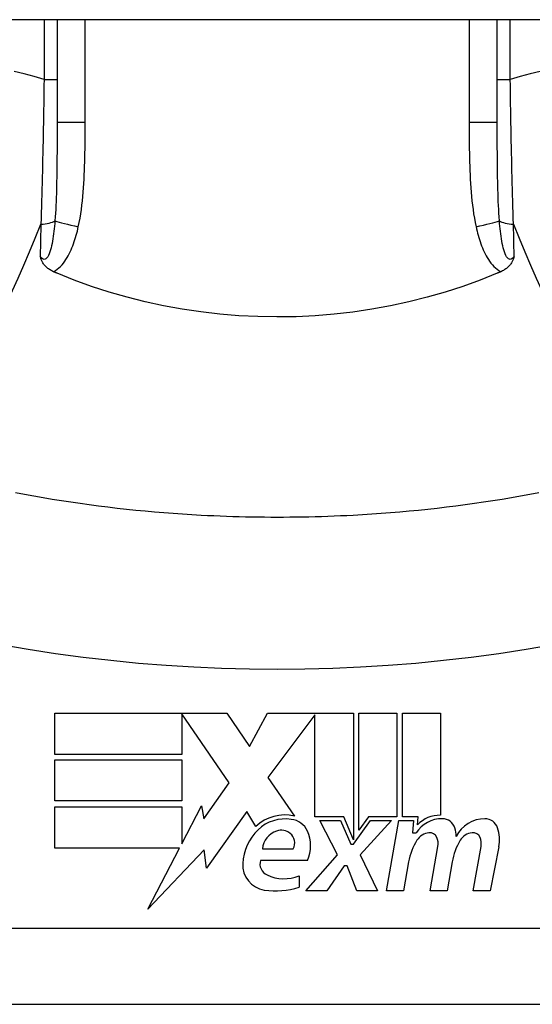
# Model space of a CAD drawing. Header units: inches. Extents: x 12 to 399, y 35 to 188.
# Tile 151 of 191: x 58.275 to 58.541, y 186.534 to 187.045. Entities that reach past the tile are written whole.
import ezdxf

# ---------------------------------------------------------------- set-up
doc = ezdxf.new("R2010")
doc.units = ezdxf.units.IN
doc.header["$MEASUREMENT"] = 0
doc.layers.add('Visible Edges(ANSI)', color=7, linetype='Continuous', lineweight=25)
doc.layers.add('Visible Tangent Edges(ANSI)', color=7, linetype='Continuous', lineweight=25)

msp = doc.modelspace()

# ---------------------------------------------------------------- linework, layer by layer
at = {"layer": 'Visible Edges(ANSI)'}
for p, q in [((95.86231792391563, 187.0446078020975), (54.25731792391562, 187.0446078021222)), ((58.29414469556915, 187.0446078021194), (58.29414469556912, 186.9912124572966)), ((58.52249115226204, 186.9912124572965), (58.52249115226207, 187.0446078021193)), ((58.29304337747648, 186.6848282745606), (58.38224337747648, 186.6848282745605)), ((58.29304337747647, 186.6634282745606), (58.29304337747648, 186.6848282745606)), ((58.35884337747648, 186.6844214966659), (58.35884337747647, 186.6634282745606)), ((58.38344337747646, 186.6486282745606), (58.35884337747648, 186.6844214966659)), ((58.38224337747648, 186.6848282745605), (58.39398642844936, 186.6674184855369)), ((58.39398642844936, 186.6674184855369), (58.40324337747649, 186.6848282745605)), ((58.40324337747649, 186.6848282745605), (58.44784337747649, 186.6848282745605)), ((58.42784337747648, 186.6839919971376), (58.40344337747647, 186.6513282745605)), ((58.42784337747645, 186.6309282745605), (58.42784337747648, 186.6839919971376)), ((58.44784337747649, 186.6848282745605), (58.44784337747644, 186.6191490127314)), ((58.45064337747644, 186.6240282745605), (58.45064337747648, 186.6848282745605)), ((58.45064337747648, 186.6848282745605), (58.47044337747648, 186.6848282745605)), ((58.47044337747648, 186.6848282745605), (58.47044337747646, 186.6309282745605)), ((58.47324337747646, 186.6309282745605), (58.47324337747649, 186.6848282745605)), ((58.47324337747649, 186.6848282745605), (58.49304337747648, 186.6848282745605)), ((58.49304337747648, 186.6848282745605), (58.49304337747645, 186.6318282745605)), ((58.35884337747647, 186.6634282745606), (58.29304337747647, 186.6634282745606)), ((58.29304337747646, 186.6392282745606), (58.29304337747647, 186.6606282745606)), ((58.29304337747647, 186.6606282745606), (58.35884337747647, 186.6606282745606)), ((58.35884337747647, 186.6606282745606), (58.35884337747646, 186.6392282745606)), ((58.40344337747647, 186.6513282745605), (58.41724337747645, 186.6314282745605)), ((58.37034654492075, 186.6299240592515), (58.38344337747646, 186.6486282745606)), ((58.35884337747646, 186.6392282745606), (58.29304337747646, 186.6392282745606)), ((58.29304337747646, 186.6362282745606), (58.35884337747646, 186.6362282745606)), ((58.29304337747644, 186.6148282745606), (58.29304337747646, 186.6362282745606)), ((58.35884337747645, 186.6170342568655), (58.36904337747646, 186.6366282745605)), ((58.35884337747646, 186.6362282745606), (58.35884337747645, 186.6170342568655)), ((58.36904337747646, 186.6366282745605), (58.37034654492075, 186.6299240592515)), ((58.39264337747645, 186.6337282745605), (58.37169901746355, 186.6043653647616)), ((58.39727000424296, 186.6260282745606), (58.39264337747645, 186.6337282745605)), ((58.44284337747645, 186.6309282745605), (58.42784337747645, 186.6309282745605)), ((58.44784337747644, 186.6191490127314), (58.44284337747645, 186.6309282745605)), ((58.45565652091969, 186.6309282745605), (58.45064337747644, 186.6240282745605)), ((58.47044337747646, 186.6309282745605), (58.45565652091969, 186.6309282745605)), ((58.48144337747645, 186.6309282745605), (58.47324337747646, 186.6309282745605)), ((58.48108467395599, 186.6268282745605), (58.48144337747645, 186.6309282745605)), ((58.43964337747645, 186.6112282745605), (58.43044337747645, 186.6290282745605)), ((58.43044337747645, 186.6290282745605), (58.44124337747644, 186.6290282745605)), ((58.44124337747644, 186.6290282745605), (58.44644337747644, 186.6167778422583)), ((58.44784337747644, 186.6167778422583), (58.45674383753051, 186.6290282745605)), ((58.46764337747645, 186.6290282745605), (58.45144337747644, 186.6113490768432)), ((58.45674383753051, 186.6290282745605), (58.46764337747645, 186.6290282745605)), ((58.46504337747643, 186.5926282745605), (58.47146167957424, 186.6290282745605)), ((58.47146167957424, 186.6290282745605), (58.47904337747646, 186.6290282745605)), ((58.47904337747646, 186.6290282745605), (58.47848345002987, 186.6226282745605)), ((58.47848345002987, 186.6226282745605), (58.48041656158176, 186.6226282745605)), ((58.44644337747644, 186.6167778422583), (58.44784337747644, 186.6167778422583)), ((58.48764337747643, 186.5926282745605), (58.49169889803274, 186.6156282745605)), ((58.51003810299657, 186.5926282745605), (58.51409362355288, 186.6156282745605)), ((58.52328012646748, 186.6154805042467), (58.51883810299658, 186.5926282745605)), ((58.35769501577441, 186.6148282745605), (58.29304337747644, 186.6148282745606)), ((58.34114098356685, 186.5830282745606), (58.35769501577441, 186.6148282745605)), ((58.37036909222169, 186.6138282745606), (58.34114098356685, 186.5830282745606)), ((58.37169901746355, 186.6043653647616), (58.37036909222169, 186.6138282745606)), ((58.40064337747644, 186.6144282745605), (58.41664337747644, 186.6144282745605)), ((58.42324337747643, 186.5926282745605), (58.43964337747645, 186.6112282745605)), ((58.45144337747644, 186.6113490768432), (58.46044337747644, 186.5926282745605)), ((58.42404337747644, 186.6084282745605), (58.39964337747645, 186.6084282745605)), ((58.44304337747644, 186.6056282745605), (58.43404337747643, 186.5926282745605)), ((58.44464337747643, 186.6056282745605), (58.44304337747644, 186.6056282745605)), ((58.44964337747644, 186.5926282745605), (58.44464337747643, 186.6056282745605)), ((58.47648828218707, 186.6076282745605), (58.47384337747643, 186.5926282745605)), ((58.49908828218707, 186.6076282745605), (58.49644337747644, 186.5926282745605)), ((58.41964337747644, 186.6004282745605), (58.41964337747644, 186.5944282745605)), ((58.43404337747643, 186.5926282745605), (58.42324337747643, 186.5926282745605)), ((58.46044337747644, 186.5926282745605), (58.44964337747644, 186.5926282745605)), ((58.47384337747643, 186.5926282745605), (58.46504337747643, 186.5926282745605)), ((58.49644337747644, 186.5926282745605), (58.48764337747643, 186.5926282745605)), ((58.51883810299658, 186.5926282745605), (58.51003810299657, 186.5926282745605)), ((58.22131004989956, 186.5337259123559), (58.59532579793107, 186.5337259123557))]:
    msp.add_line(p, q, dxfattribs=at)
at = {"layer": 'Visible Edges(ANSI)', "flags": 128}
for points in [[(58.29235357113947, 186.9138161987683), (58.29188949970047, 186.9140250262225), (58.29143547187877, 186.9142487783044), (58.29099219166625, 186.9144875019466), (58.29056031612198, 186.9147411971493), (58.29014059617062, 186.9150098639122), (58.28973359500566, 186.9152935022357), (58.28934015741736, 186.9155921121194), (58.28896084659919, 186.91590571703), (58.28859641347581, 186.9162343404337), (58.28824751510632, 186.9165779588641), (58.28791907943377, 186.9169318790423), (58.28761547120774, 186.9172900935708), (58.28733528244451, 186.9176520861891), (58.28707715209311, 186.9180173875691), (58.28683957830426, 186.918385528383), (58.2866211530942, 186.91875599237), (58.28642046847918, 186.9191283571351), (58.28623602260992, 186.9195020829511), (58.28606645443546, 186.9198767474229), (58.28591026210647, 186.9202518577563), (58.28576608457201, 186.9206269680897), (58.28563152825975, 186.9210043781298), (58.28550527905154, 186.9213846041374), (58.2853864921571, 186.9217672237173)], [(58.53124936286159, 186.9217672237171), (58.53113055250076, 186.9213846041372), (58.53100430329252, 186.9210043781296), (58.53086974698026, 186.9206269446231), (58.53072554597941, 186.9202518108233), (58.53056940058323, 186.9198767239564), (58.53039980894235, 186.9195020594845), (58.53021538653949, 186.9191283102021), (58.53001467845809, 186.9187559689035), (58.52979625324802, 186.91838548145), (58.52955867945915, 186.9180173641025), (58.52930052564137, 186.9176520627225), (58.52902036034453, 186.9172900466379), (58.52871675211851, 186.9169318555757), (58.52838826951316, 186.9165779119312), (58.52803939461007, 186.9162342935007), (58.52767496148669, 186.9159056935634), (58.52729567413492, 186.9155920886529), (58.52690221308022, 186.9152934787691), (58.52649523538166, 186.9150098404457), (58.5260754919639, 186.9147411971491), (58.52564361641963, 186.9144875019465), (58.52520033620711, 186.9142487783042), (58.52474633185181, 186.914025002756), (58.5242822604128, 186.9138161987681)], [(58.29414471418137, 186.9130544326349), (58.29406990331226, 186.9130859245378), (58.29399518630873, 186.9131174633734), (58.29392042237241, 186.9131490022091), (58.29384570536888, 186.9131805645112), (58.29377098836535, 186.9132121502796), (58.29369627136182, 186.9132437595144), (58.2936215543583, 186.9132753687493), (58.29354688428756, 186.9133070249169), (58.29347221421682, 186.913338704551), (58.29339754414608, 186.913370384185), (58.29332292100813, 186.9134020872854), (58.29324825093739, 186.9134338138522), (58.29317362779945, 186.9134655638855), (58.29309900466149, 186.9134973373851), (58.29302442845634, 186.9135291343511), (58.29294985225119, 186.9135609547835), (58.29287527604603, 186.9135927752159), (58.29280069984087, 186.9136246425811), (58.29272617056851, 186.9136565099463), (58.29265159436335, 186.9136884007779), (58.29257706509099, 186.9137203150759), (58.29250258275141, 186.9137522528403), (58.29242805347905, 186.9137842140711), (58.29235357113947, 186.9138161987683)], [(58.5224911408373, 186.9130544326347), (58.51360460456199, 186.9094897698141), (58.50456844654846, 186.9062182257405), (58.49538989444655, 186.9032429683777), (58.48607612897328, 186.9005671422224), (58.47663442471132, 186.8981937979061), (58.4670719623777, 186.8961260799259), (58.45739592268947, 186.8943671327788), (58.44763441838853, 186.8929231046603), (58.43782574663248, 186.8917998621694), (58.42797910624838, 186.8909980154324), (58.41810355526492, 186.8905182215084), (58.4082081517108, 186.8903610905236), (58.39830185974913, 186.8905271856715), (58.3883937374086, 186.8910171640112), (58.37852011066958, 186.891828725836), (58.36872556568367, 186.8929567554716), (58.35901803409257, 186.8943985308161), (58.34940511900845, 186.8961513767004), (58.33989451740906, 186.8982127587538), (58.33049392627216, 186.9005800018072), (58.32121094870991, 186.9032503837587), (58.31205332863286, 186.9062213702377), (58.30302866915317, 186.9094902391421), (58.29414471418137, 186.9130544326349)], [(58.5242822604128, 186.9138161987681), (58.52420777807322, 186.9137842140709), (58.52413327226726, 186.9137522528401), (58.52405876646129, 186.9137203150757), (58.52398423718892, 186.9136884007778), (58.52390970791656, 186.9136565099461), (58.5238351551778, 186.9136246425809), (58.52376057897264, 186.9135927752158), (58.52368600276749, 186.9135609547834), (58.52361142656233, 186.913529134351), (58.52353682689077, 186.9134973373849), (58.52346220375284, 186.9134655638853), (58.52338758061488, 186.9134338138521), (58.52331295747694, 186.9134020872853), (58.52323831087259, 186.9133703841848), (58.52316364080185, 186.9133387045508), (58.52308897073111, 186.9133070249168), (58.52301427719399, 186.9132753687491), (58.52293958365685, 186.9132437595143), (58.52286486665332, 186.9132121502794), (58.52279014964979, 186.913180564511), (58.52271543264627, 186.9131490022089), (58.52264066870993, 186.9131174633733), (58.52256592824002, 186.9130859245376), (58.5224911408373, 186.9130544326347)], [(58.36895966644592, 186.7874203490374), (58.36409785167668, 186.7876960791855), (58.35923861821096, 186.7880040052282), (58.35438220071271, 186.788344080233), (58.34952888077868, 186.7887163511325), (58.3446789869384, 186.7891208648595), (58.33983270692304, 186.7895575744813), (58.33499036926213, 186.7900265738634), (58.33015230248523, 186.7905277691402), (58.32531874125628, 186.7910613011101), (58.32049006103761, 186.7916271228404), (58.31566654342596, 186.7922252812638), (58.31084856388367, 186.7928557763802), (58.30603626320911, 186.7935186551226), (58.30122987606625, 186.7942139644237), (58.29642977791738, 186.7949417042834), (58.29163629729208, 186.7957019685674), (58.28684971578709, 186.7964946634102), (58.2820704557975, 186.79731992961), (58.27729879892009, 186.798177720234), (58.27253516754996, 186.7990680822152)], [(58.5441005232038, 186.799068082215), (58.53933682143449, 186.7981776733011), (58.53456509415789, 186.797319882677), (58.52978571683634, 186.7964946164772), (58.52499913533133, 186.7957018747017), (58.52020572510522, 186.7949416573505), (58.51540576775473, 186.7942139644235), (58.51059954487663, 186.7935186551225), (58.50578729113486, 186.7928557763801), (58.50096931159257, 186.7922252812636), (58.49614579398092, 186.7916271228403), (58.49131711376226, 186.79106130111), (58.4864835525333, 186.7905277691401), (58.48164548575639, 186.7900265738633), (58.47680314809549, 186.7895575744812), (58.47195686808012, 186.7891208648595), (58.46710697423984, 186.7887163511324), (58.4622536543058, 186.7883440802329), (58.45739723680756, 186.7880040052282), (58.45253800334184, 186.7876960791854), (58.4476761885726, 186.7874203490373)], [(58.4476761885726, 186.7874203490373), (58.44439990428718, 186.7872527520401), (58.44112272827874, 186.7870997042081), (58.43784466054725, 186.7869612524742), (58.43456584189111, 186.7868373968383), (58.43128631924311, 186.7867280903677), (58.4280062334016, 186.7866333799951), (58.42472563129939, 186.7865532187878), (58.42144460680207, 186.7864876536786), (58.41816320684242, 186.7864366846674), (58.4148816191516, 186.7864002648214), (58.41159979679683, 186.7863783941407), (58.40831792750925, 186.7863711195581), (58.40503605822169, 186.7863783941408), (58.40175423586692, 186.7864002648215), (58.3984726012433, 186.7864366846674), (58.39519124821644, 186.7864876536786), (58.39191022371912, 186.7865532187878), (58.38862962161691, 186.7866333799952), (58.38534953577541, 186.7867280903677), (58.3820700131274, 186.7868373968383), (58.37879119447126, 186.7869612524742), (58.37551312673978, 186.7870997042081), (58.37223590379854, 186.7872527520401), (58.36895966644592, 186.7874203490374)]]:
    msp.add_lwpolyline(points, dxfattribs=at)
at = {"layer": 'Visible Edges(ANSI)'}
for centre, radius, start, end in [((58.41232403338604, 186.6099853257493), 0.0220000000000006, 77.07904820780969, 133.1785421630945), ((58.49270697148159, 186.6158318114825), 0.016, 88.79524599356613, 136.5849023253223), ((58.41232403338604, 186.6099853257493), 0.019921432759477, 80.40854150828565, 134.1684284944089), ((58.41477425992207, 186.6195315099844), 0.0101341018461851, 23.84447002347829, 85.0801743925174), ((58.49389751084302, 186.6140106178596), 0.0159999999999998, 89.47764635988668, 147.4113734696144), ((58.49398178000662, 186.6232536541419), 0.0067565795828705, 16.99279734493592, 89.47764635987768), ((58.48208162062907, 186.6196170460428), 0.019199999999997, 3.616895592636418, 16.99279734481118), ((58.5159515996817, 186.6136389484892), 0.0163712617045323, 89.67879642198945, 153.950781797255), ((58.51600413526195, 186.6230100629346), 0.0069999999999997, 18.47479057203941, 89.67879642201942), ((58.50443288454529, 186.6191440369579), 0.019200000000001, 348.9999999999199, 18.47479057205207), ((58.41693557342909, 186.6052379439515), 0.0265398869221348, 134.1684284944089, 176.5646481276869), ((58.41175983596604, 186.6130628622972), 0.0112, 109.3796833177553, 172.9975486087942), ((58.41046571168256, 186.6167418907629), 0.007299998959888, 51.16515957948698, 109.3796833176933), ((58.41105182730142, 186.6174699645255), 0.0063653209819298, 331.4547053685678, 51.16515957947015), ((58.40684802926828, 186.6160282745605), 0.0187999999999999, 336.1555299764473, 23.84447002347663), ((58.48793567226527, 186.6143551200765), 0.0083999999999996, 96.030009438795, 147.5992389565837), ((58.48747345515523, 186.6187307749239), 0.0039999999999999, 23.5571231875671, 96.03000943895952), ((58.48362347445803, 186.6170521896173), 0.0081999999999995, 349.9999999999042, 23.55712318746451), ((58.51033638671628, 186.6143562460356), 0.0084000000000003, 96.10268245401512, 147.6083346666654), ((58.50986861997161, 186.6187313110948), 0.0040000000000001, 23.54874513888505, 96.10268245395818), ((58.50601839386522, 186.6170532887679), 0.0082000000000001, 349.9922013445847, 23.54874513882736), ((58.50701732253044, 186.6022451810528), 0.0309999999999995, 147.5992389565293, 169.9999999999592), ((58.52969172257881, 186.6026856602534), 0.0310000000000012, 148.5584146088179, 170.8256547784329), ((58.40357395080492, 186.6060400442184), 0.0131542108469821, 176.5646481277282, 261.5605196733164), ((58.40578065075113, 186.6066133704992), 0.0063999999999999, 163.5260870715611, 244.6783819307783), ((58.41179382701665, 186.6193219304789), 0.0204593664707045, 244.6783819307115, 292.5609099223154), ((58.40758379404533, 186.6330657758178), 0.0404757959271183, 261.5605196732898, 287.3342500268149)]:
    msp.add_arc(centre, radius, start, end, dxfattribs=at)
at = {"layer": 'Visible Tangent Edges(ANSI)'}
for p, q in [((58.28740256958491, 187.0446078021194), (58.28740256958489, 187.0136526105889)), ((58.30872226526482, 186.9912124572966), (58.30872226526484, 187.0446078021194)), ((58.5079135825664, 187.0446078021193), (58.50791358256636, 186.9912124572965)), ((58.52923327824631, 187.0136526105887), (58.52923327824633, 187.0446078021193)), ((58.28740256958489, 187.0136526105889), (58.29414469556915, 187.0136526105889)), ((58.52249115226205, 187.0136526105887), (58.5292332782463, 187.0136526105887)), ((58.3087222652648, 186.9912124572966), (58.29414469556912, 186.9912124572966)), ((58.52249115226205, 186.9912124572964), (58.50791358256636, 186.9912124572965)), ((58.59532579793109, 186.5730959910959), (58.22131004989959, 186.5730959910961))]:
    msp.add_line(p, q, dxfattribs=at)
at = {"layer": 'Visible Tangent Edges(ANSI)', "flags": 128}
for points in [[(58.2874025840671, 187.013652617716), (58.28221749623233, 187.0152031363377), (58.27703320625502, 187.0165707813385), (58.27185548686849, 187.0177581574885)], [(58.2874025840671, 187.013652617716), (58.28735926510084, 187.0104462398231), (58.28731383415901, 187.0072393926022), (58.28726624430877, 187.0040332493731), (58.28721649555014, 187.000828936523), (58.2871645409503, 186.9976275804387), (58.28711033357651, 186.9944303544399), (58.28705392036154, 186.9912384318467), (58.28699516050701, 186.9880529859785), (58.28693414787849, 186.9848759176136), (58.28687083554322, 186.9817080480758), (58.28680517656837, 186.9785495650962), (58.28673717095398, 186.9754007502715), (58.28666672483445, 186.9722617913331), (58.28659388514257, 186.9691329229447), (58.28651855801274, 186.9660143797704), (58.286440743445, 186.9629064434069), (58.28636044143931, 186.9598097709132), (58.28627760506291, 186.9567251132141), (58.28619228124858, 186.9536532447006), (58.28610446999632, 186.950594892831), (58.28601412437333, 186.9475508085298), (58.2859213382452, 186.9445217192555), (58.28582601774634, 186.9415083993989), (58.28572825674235, 186.9385115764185)], [(58.54478036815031, 187.0177581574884), (58.53960262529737, 187.0165707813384), (58.53441833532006, 187.0152031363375), (58.52923327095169, 187.0136526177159)], [(58.53090759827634, 186.9385115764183), (58.53080983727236, 186.9415083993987), (58.53071454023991, 186.9445217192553), (58.53062170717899, 186.9475508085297), (58.53053138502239, 186.9505948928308), (58.53044357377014, 186.9536532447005), (58.53035822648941, 186.956725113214), (58.53027541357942, 186.9598097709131), (58.53019508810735, 186.9629064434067), (58.53011729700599, 186.9660143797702), (58.53004196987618, 186.9691329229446), (58.52996913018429, 186.972261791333), (58.52989868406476, 186.9754007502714), (58.52983065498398, 186.978549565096), (58.52976499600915, 186.9817080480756), (58.52970168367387, 186.9848759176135), (58.52964067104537, 186.9880529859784), (58.52958193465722, 186.9912384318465), (58.52952549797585, 186.9944303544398), (58.52947131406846, 186.9976275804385), (58.52941935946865, 187.0008289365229), (58.52936958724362, 187.004033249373), (58.52932202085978, 187.007239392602), (58.52927658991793, 187.0104462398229), (58.52923327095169, 187.0136526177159)], [(58.29414471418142, 186.9912124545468), (58.29414433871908, 186.9889758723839), (58.29414297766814, 186.9867456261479), (58.29414034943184, 186.984522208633), (58.29413607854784, 186.9823061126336), (58.29412983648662, 186.9800978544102), (58.29412134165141, 186.9778979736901), (58.29411026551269, 186.9757069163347), (58.29409623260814, 186.9735252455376), (58.29407891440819, 186.9713533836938), (58.29405793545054, 186.9691915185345), (58.2940326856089, 186.9670400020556), (58.29400264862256, 186.9648992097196), (58.29396721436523, 186.9627695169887), (58.29392577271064, 186.9606513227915), (58.29387776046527, 186.9585450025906), (58.29382256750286, 186.9564509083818), (58.29375963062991, 186.9543699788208), (58.2936880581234, 186.9523040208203), (58.29360686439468, 186.9502541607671), (58.29351511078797, 186.9482215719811), (58.2934119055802, 186.9462074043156), (58.2932961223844, 186.9442127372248), (58.29316635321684, 186.9422390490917), (58.29302104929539, 186.9402878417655)], [(58.30516913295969, 186.9371508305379), (58.30562851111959, 186.939364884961), (58.3060389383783, 186.9415885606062), (58.30640506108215, 186.9438203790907), (58.30673147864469, 186.9460590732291), (58.30702152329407, 186.9483036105), (58.30727824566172, 186.9505530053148), (58.30750464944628, 186.9528062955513), (58.3077036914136, 186.955062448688), (58.30787814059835, 186.9573197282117), (58.30802996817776, 186.9595775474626), (58.30816100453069, 186.9618358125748), (58.30827312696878, 186.9640944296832), (58.30836811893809, 186.9663533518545), (58.30844790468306, 186.9686125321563), (58.30851422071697, 186.97087182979), (58.30856894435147, 186.9731312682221), (58.30861334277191, 186.9753910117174), (58.30864844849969, 186.977651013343), (58.30867534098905, 186.9799112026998), (58.30869500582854, 186.9821715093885), (58.3087084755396, 186.9844318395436), (58.30871682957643, 186.9866921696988), (58.30872110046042, 186.9889524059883), (58.3087222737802, 186.9912124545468)], [(58.50791358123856, 186.9912124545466), (58.5079149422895, 186.9889522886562), (58.50791954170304, 186.9866919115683), (58.5079282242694, 186.984431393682), (58.50794183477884, 186.9821708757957), (58.50796135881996, 186.9799103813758), (58.50798801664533, 186.9776500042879), (58.50802284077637, 186.9753898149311), (58.50806695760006, 186.9731299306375), (58.50812139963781, 186.970870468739), (58.50818766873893, 186.9686114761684), (58.50826754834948, 186.9663528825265), (58.50836277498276, 186.9640946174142), (58.50847508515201, 186.9618365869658), (58.50860621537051, 186.9595787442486), (58.50875794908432, 186.9573209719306), (58.50893188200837, 186.9550633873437), (58.50912956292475, 186.9528072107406), (58.5093543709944, 186.9505536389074), (58.50960973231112, 186.9483038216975), (58.50989911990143, 186.9460588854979), (58.51022605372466, 186.9438199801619), (58.51059395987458, 186.9415882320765), (58.5110063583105, 186.9393648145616), (58.511466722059, 186.9371508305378)], [(58.52361478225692, 186.9402878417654), (58.52346922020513, 186.9422389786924), (58.5233387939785, 186.9442124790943), (58.5232224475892, 186.9462070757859), (58.52311905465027, 186.9482214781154), (58.52302753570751, 186.9502544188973), (58.52294678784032, 186.9523046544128), (58.5228757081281, 186.9543708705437), (58.52281317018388, 186.9564518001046), (58.52275816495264, 186.9585461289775), (58.52271019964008, 186.9606524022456), (58.52266871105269, 186.9627702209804), (58.52263320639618, 186.9648993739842), (58.52260309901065, 186.967039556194), (58.52257782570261, 186.9691905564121), (58.52255687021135, 186.9713520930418), (58.52253966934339, 186.9735239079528), (58.52252570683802, 186.975705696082), (58.52251470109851, 186.9778968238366), (58.5225062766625, 186.9800968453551), (58.52250008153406, 186.9823052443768), (58.52249578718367, 186.9845215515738), (58.52249304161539, 186.986745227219), (58.52249158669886, 186.9889757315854), (58.52249114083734, 186.9912124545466)], [(58.29302104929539, 186.9402878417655), (58.29290611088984, 186.9389064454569), (58.29278080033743, 186.9375333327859), (58.29264427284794, 186.9361725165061), (58.29249587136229, 186.9348280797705), (58.29233479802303, 186.9335039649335), (58.29216002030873, 186.9322038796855), (58.29197036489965, 186.9309315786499), (58.29176456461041, 186.9296907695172), (58.29154121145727, 186.9284852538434), (58.29129842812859, 186.9273195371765), (58.29103410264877, 186.9261988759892), (58.2907455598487, 186.9251291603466), (58.29042862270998, 186.9241155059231), (58.29008141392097, 186.9231745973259), (58.28970360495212, 186.9223280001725), (58.28929223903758, 186.9215975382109), (58.28884825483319, 186.9210036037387), (58.28837695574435, 186.92056576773), (58.28788378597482, 186.920303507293), (58.28737428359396, 186.9202362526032), (58.28686088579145, 186.9203692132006), (58.28635363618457, 186.9206830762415), (58.28585976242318, 186.9211562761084), (58.2853864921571, 186.9217672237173)], [(58.28572825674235, 186.9385115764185), (58.2857137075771, 186.9378057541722), (58.28569920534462, 186.9371005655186), (58.28568470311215, 186.9363959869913), (58.28567024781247, 186.9356920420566), (58.28565583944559, 186.9349887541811), (58.2856414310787, 186.9342861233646), (58.28562702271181, 186.9335841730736), (58.28561266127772, 186.9328829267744), (58.28559834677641, 186.9321823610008), (58.28558403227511, 186.9314825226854), (58.2855697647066, 186.9307834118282), (58.28555549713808, 186.9300850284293), (58.28554122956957, 186.9293874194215), (58.28552705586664, 186.9286905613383), (58.28551288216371, 186.9279945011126), (58.28549870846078, 186.9272992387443), (58.28548458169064, 186.9266047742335), (58.28547050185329, 186.9259111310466), (58.28545642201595, 186.9252183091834), (58.28544238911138, 186.9245263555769), (58.28542835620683, 186.9238352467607), (58.28541437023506, 186.9231450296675), (58.28540043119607, 186.9224556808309), (58.2853864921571, 186.9217672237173)], [(58.29235357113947, 186.9138161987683), (58.29332066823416, 186.9144158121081), (58.29423628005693, 186.9150882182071), (58.29510392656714, 186.9158260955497), (58.29592421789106, 186.9166210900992), (58.29669752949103, 186.9174641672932), (58.29742409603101, 186.9183462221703), (58.2981043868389, 186.9192583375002), (58.29874164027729, 186.9201953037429), (58.29934073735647, 186.9211559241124), (58.29990515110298, 186.9221380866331), (58.3004371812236, 186.9231393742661), (58.30093903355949, 186.9241577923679), (58.30141286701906, 186.9251914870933), (58.30186055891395, 186.92623890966), (58.30228342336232, 186.9272986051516), (58.30268282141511, 186.9283691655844), (58.30306006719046, 186.9294491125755), (58.30341647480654, 186.930537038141), (58.30375317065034, 186.9316315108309), (58.30407090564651, 186.9327311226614), (58.30437057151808, 186.9338343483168), (58.30465296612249, 186.9349396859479), (58.30491888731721, 186.936045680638), (58.30516913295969, 186.9371508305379)], [(58.511466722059, 186.9371508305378), (58.51171696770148, 186.9360456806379), (58.51198288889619, 186.9349396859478), (58.51226528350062, 186.9338343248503), (58.51256494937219, 186.9327311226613), (58.51288268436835, 186.9316315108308), (58.51321938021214, 186.9305370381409), (58.51357567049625, 186.9294490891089), (58.51395268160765, 186.9283690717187), (58.51435186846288, 186.9272984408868), (58.51477463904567, 186.9262387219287), (58.51522242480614, 186.9251913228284), (58.51569663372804, 186.924157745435), (58.51619874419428, 186.9231394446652), (58.51673039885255, 186.9221382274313), (58.51729434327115, 186.9211562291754), (58.51789367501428, 186.9201955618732), (58.51853146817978, 186.9192583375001), (58.51921173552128, 186.9183461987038), (58.51993823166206, 186.917464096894), (58.52071151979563, 186.9166210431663), (58.52153195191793, 186.915826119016), (58.52239969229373, 186.9150881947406), (58.52331511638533, 186.9144160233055), (58.5242822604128, 186.9138161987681)], [(58.53124936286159, 186.9217672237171), (58.53077602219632, 186.9211563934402), (58.53028200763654, 186.9206833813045), (58.52977471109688, 186.9203695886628), (58.52926145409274, 186.9202363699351), (58.5287512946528, 186.9203029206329), (58.52825598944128, 186.9205646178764), (58.52778335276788, 186.921002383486), (58.52734091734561, 186.9215968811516), (58.52693225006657, 186.9223280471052), (58.52655441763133, 186.9231745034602), (58.52620720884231, 186.924115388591), (58.5258902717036, 186.9251291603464), (58.52560151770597, 186.926199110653), (58.52533726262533, 186.9273196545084), (58.52509464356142, 186.928485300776), (58.52487114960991, 186.929690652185), (58.52466525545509, 186.930931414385), (58.52447567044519, 186.9322037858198), (58.52430101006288, 186.9335039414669), (58.52413996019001, 186.9348280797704), (58.52399155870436, 186.936172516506), (58.52385507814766, 186.9375333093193), (58.52372972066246, 186.9389064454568), (58.52361478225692, 186.9402878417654)], [(58.53124936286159, 186.9217672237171), (58.5312354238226, 186.9224556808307), (58.53122148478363, 186.9231450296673), (58.53120747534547, 186.9238352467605), (58.5311934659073, 186.9245263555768), (58.53117943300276, 186.9252183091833), (58.53116535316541, 186.9259111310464), (58.53115124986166, 186.9266047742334), (58.53113712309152, 186.9272992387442), (58.53112297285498, 186.9279945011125), (58.53110879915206, 186.9286905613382), (58.53109460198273, 186.9293874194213), (58.53108035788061, 186.9300850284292), (58.5310661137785, 186.9307834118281), (58.53105182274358, 186.9314825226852), (58.53103750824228, 186.9321823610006), (58.53102317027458, 186.9328829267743), (58.53100880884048, 186.9335841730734), (58.53099442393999, 186.9342861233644), (58.5309800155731, 186.9349887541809), (58.53096558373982, 186.9356920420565), (58.53095112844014, 186.9363959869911), (58.53093664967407, 186.9371005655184), (58.53092212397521, 186.937805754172), (58.53090759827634, 186.9385115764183)], [(58.26494139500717, 186.7203930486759), (58.27914790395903, 186.7179583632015), (58.29339651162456, 186.7157838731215), (58.30768172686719, 186.713868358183), (58.32199937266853, 186.7122105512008), (58.33634447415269, 186.7108094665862), (58.35071210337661, 186.7096643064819), (58.36509780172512, 186.7087742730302), (58.37949706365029, 186.708138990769), (58.39390524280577, 186.7077579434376), (58.40831792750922, 186.7076309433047), (58.42273061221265, 186.7077579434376), (58.43713879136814, 186.708138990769), (58.4515380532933, 186.7087742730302), (58.46592375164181, 186.7096643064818), (58.48029138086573, 186.7108094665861), (58.49463648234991, 186.7122105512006), (58.50895412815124, 186.7138683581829), (58.52323922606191, 186.7157838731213), (58.53748745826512, 186.7179582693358), (58.55169417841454, 186.7203930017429), (58.56585281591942, 186.7230891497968), (58.57999439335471, 186.7258379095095)]]:
    msp.add_lwpolyline(points, dxfattribs=at)
at = {"layer": 'Visible Tangent Edges(ANSI)'}
for centre, major_axis, ratio, start_param, end_param in [((58.25720684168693, 187.0054069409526), (-0.0583894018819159, -0.1879913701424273), 0.249251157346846, 0, 1.285378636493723), ((58.28430217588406, 186.941856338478), (0.0098425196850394, -5.9e-15), 0.3434526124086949, 4.857789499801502, 5.800686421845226), ((58.31045881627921, 186.9371508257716), (-0.0192705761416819, 0.0040181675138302), 0.0568534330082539, 0.4516775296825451, 1.30460576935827), ((58.5061770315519, 186.9371508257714), (-0.0192705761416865, -0.0040181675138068), 0.056853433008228, 1.836986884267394, 2.689915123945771), ((58.53233367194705, 186.9418563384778), (0.0098425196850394, -5.5e-15), 0.343452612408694, 3.624091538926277, 4.56698846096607), ((58.55942900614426, 187.0054069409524), (0.0583894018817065, -0.1879913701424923), 0.2492511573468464, 4.997806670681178, 6.283185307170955)]:
    msp.add_ellipse(centre, major_axis=major_axis, ratio=ratio, start_param=start_param, end_param=end_param, dxfattribs=at)

doc.saveas('drawing.dxf')
